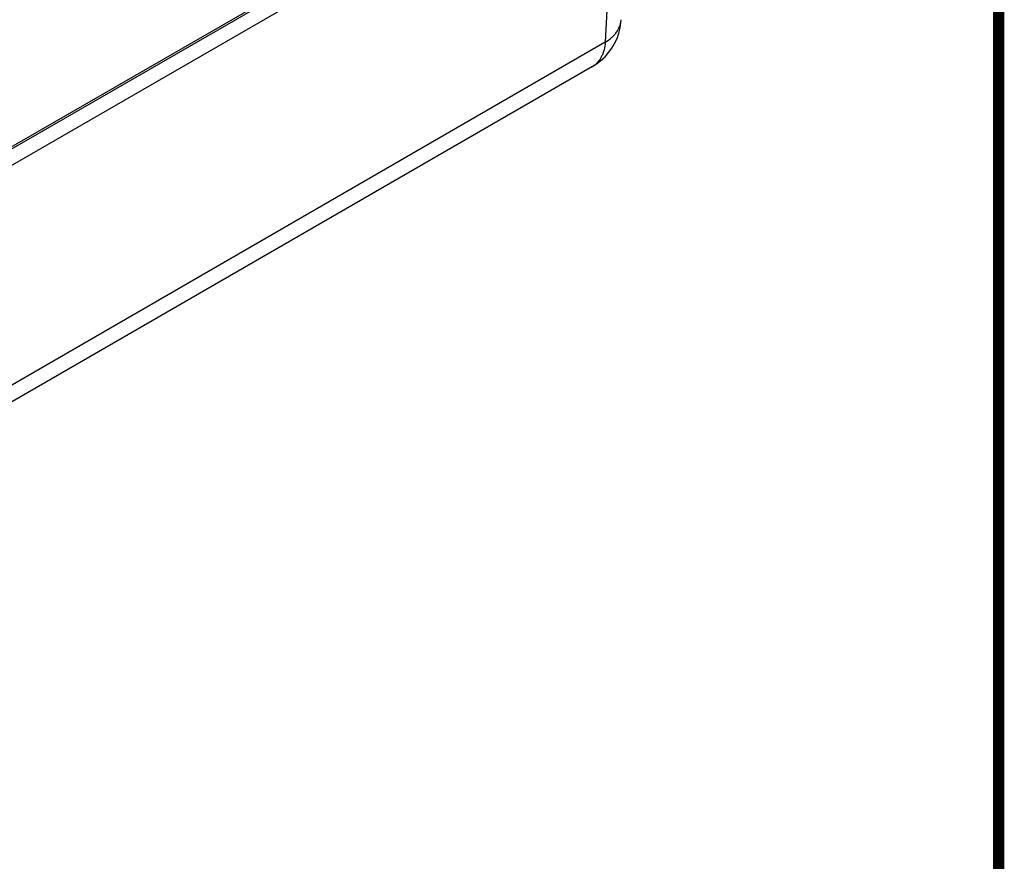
# Model space of a CAD drawing. Header units: inches. Extents: x 0 to 34, y 0 to 22.
# Tile 55 of 62: x 31.8 to 33.5, y 17.1 to 18.6. Entities that reach past the tile are written whole.
import ezdxf

# ---------------------------------------------------------------- set-up
doc = ezdxf.new("R2010")
doc.units = ezdxf.units.IN
doc.header["$LTSCALE"] = 1.87
doc.header["$MEASUREMENT"] = 0
doc.layers.get('0').update_dxf_attribs({"linetype": 'CONTINUOUS'})

msp = doc.modelspace()

# ---------------------------------------------------------------- linework, layer by layer
at = {"color": 7, "linetype": 'CONTINUOUS'}
for p, q in [((27.9655, 16.1451), (32.8326, 18.9553)), ((27.9674, 16.1136), (32.8316, 18.9221)), ((32.7941, 18.929), (28.0085, 16.1658)), ((32.8316, 18.9221), (32.8122, 18.5269)), ((32.8122, 18.5269), (27.9658, 15.7286)), ((32.7902, 18.4847), (27.9391, 15.6838)), ((32.7902, 18.4847), (32.7902, 18.4847))]:
    msp.add_line(p, q, dxfattribs=at)
at = {"color": 7, "linetype": 'CONTINUOUS', "const_width": 0.02}
msp.add_lwpolyline([(33.5, 0.5), (33.5, 21.5)], dxfattribs=at)
at = {"color": 7, "linetype": 'CONTINUOUS'}
for points in [[(32.8288, 18.525), (32.8329, 18.5338), (32.8361, 18.5429), (32.8384, 18.5522), (32.8398, 18.5618), (32.8401, 18.5664)], [(32.8183, 18.5089), (32.824, 18.5167), (32.8288, 18.525)], [(32.7902, 18.4847), (32.7973, 18.4892), (32.8049, 18.4951), (32.812, 18.5017), (32.8183, 18.5089)]]:
    msp.add_lwpolyline(points, dxfattribs=at)
for centre, radius, start, end in [((32.8041, 18.5682), 0.0361, 354.8731, 357.1925), ((32.7726, 18.5153), 0.0353, 300.004, 304.1763)]:
    msp.add_arc(centre, radius, start, end, dxfattribs=at)
for points, knots in [([(32.8122, 18.5269), (32.8162, 18.5292), (32.8217, 18.5333), (32.8279, 18.5395), (32.8331, 18.5457), (32.837, 18.5525), (32.8392, 18.5596), (32.8398, 18.5632), (32.84, 18.565)], [0, 0, 0, 0, 0.282568, 0.414961, 0.540864, 0.777353, 0.889834, 1, 1, 1, 1]), ([(32.8122, 18.5269), (32.812, 18.5225), (32.8109, 18.516), (32.8085, 18.508), (32.8055, 18.5008), (32.8006, 18.493), (32.7953, 18.4881), (32.7924, 18.4861)], [0, 0, 0, 0, 0.282582, 0.41523, 0.541333, 0.778105, 1, 1, 1, 1])]:
    msp.add_open_spline(points, degree=3, knots=knots, dxfattribs=at)

doc.saveas('drawing.dxf')
